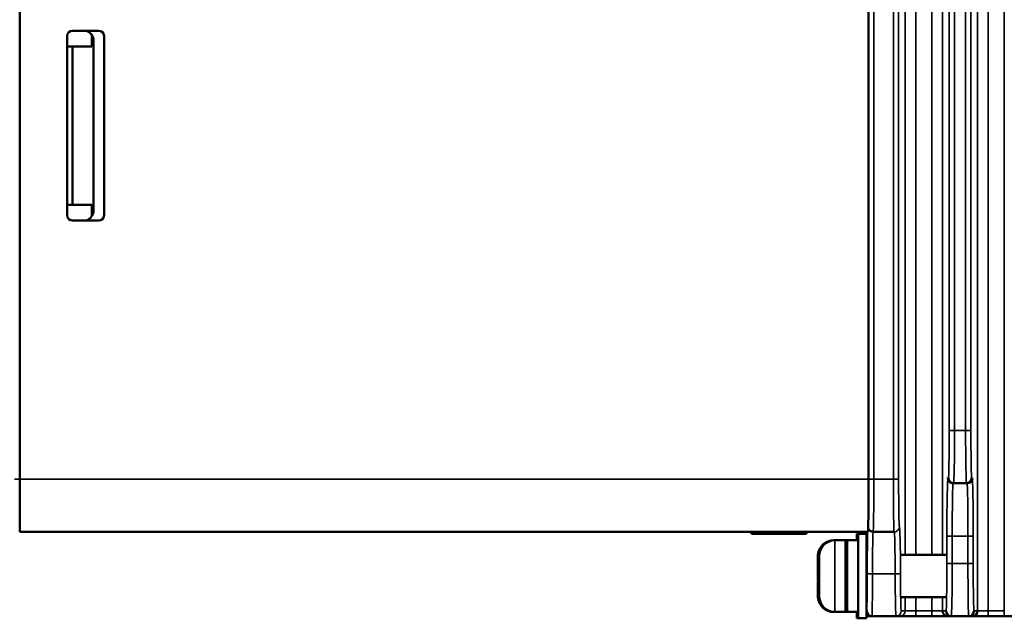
# Model space of a CAD drawing. Header units: millimetres. Extents: x 163 to 2699, y 224 to 730.
# Tile 113 of 168: x 725 to 819, y 397 to 454. Entities that reach past the tile are written whole.
import ezdxf

# ---------------------------------------------------------------- set-up
doc = ezdxf.new("R2010")
doc.units = ezdxf.units.MM
doc.layers.add('可見 (ISO)', color=7, linetype='Continuous', lineweight=50)
doc.layers.add('窄部可見 (ISO)', color=7, linetype='Continuous', lineweight=35)

msp = doc.modelspace()

# ---------------------------------------------------------------- linework, layer by layer
at = {"layer": '可見 (ISO)'}
for p, q in [((725.428, 560.522), (725.428, 410.522)), ((805.928, 410.522), (805.928, 560.522)), ((730.428, 453.022), (732.928, 453.022)), ((729.928, 435.522), (729.928, 452.522)), ((732.261, 452.619), (732.261, 451.522)), ((732.428, 435.977), (732.428, 452.066)), ((733.428, 452.522), (733.428, 435.522)), ((729.928, 436.522), (729.928, 451.522)), ((729.928, 451.522), (730.428, 451.522)), ((732.261, 451.522), (730.428, 451.522)), ((730.428, 451.522), (730.428, 436.522)), ((730.428, 436.522), (729.928, 436.522)), ((730.428, 436.522), (732.261, 436.522)), ((732.261, 436.522), (732.261, 435.424)), ((732.928, 435.022), (730.428, 435.022)), ((725.428, 405.522), (725.428, 410.522)), ((813.954, 410.122), (813.999, 410.122)), ((813.999, 410.122), (815.214, 410.122)), ((815.214, 410.122), (815.26, 410.122)), ((725.428, 405.522), (805.87, 405.522)), ((794.828, 405.322), (794.828, 405.522)), ((800.028, 405.322), (794.828, 405.322)), ((800.028, 405.322), (800.028, 405.522)), ((804.827, 404.722), (804.827, 405.322)), ((804.944, 405.322), (804.827, 405.322)), ((804.944, 397.322), (804.944, 405.322)), ((805.744, 405.322), (804.944, 405.322)), ((805.452, 405.522), (805.452, 405.322)), ((805.744, 397.322), (805.744, 405.322)), ((806.367, 405.522), (806.37, 405.522)), ((806.37, 405.522), (808.357, 405.522)), ((808.357, 405.522), (808.361, 405.522)), ((802.744, 404.722), (802.627, 404.722)), ((803.744, 404.722), (802.744, 404.722)), ((803.744, 397.922), (803.744, 404.722)), ((803.944, 404.722), (803.827, 404.722)), ((804.944, 404.722), (803.944, 404.722)), ((801.127, 401.822), (801.127, 403.155)), ((801.13, 403.322), (801.136, 403.322)), ((801.244, 401.822), (801.244, 403.155)), ((801.248, 403.322), (801.253, 403.322)), ((809.044, 403.322), (813.312, 403.322)), ((801.127, 401.822), (801.136, 401.822)), ((801.244, 401.822), (801.253, 401.822)), ((801.136, 400.822), (801.127, 400.822)), ((801.127, 399.489), (801.127, 400.822)), ((801.253, 400.822), (801.244, 400.822)), ((801.244, 399.489), (801.244, 400.822)), ((801.136, 399.322), (801.13, 399.322)), ((801.253, 399.322), (801.248, 399.322)), ((809.044, 399.322), (813.312, 399.322)), ((802.744, 397.922), (802.627, 397.922)), ((803.744, 397.922), (802.744, 397.922)), ((803.944, 397.922), (803.827, 397.922)), ((804.944, 397.922), (803.944, 397.922)), ((804.827, 397.322), (804.827, 397.922)), ((804.944, 397.322), (804.827, 397.322)), ((805.744, 397.322), (804.944, 397.322)), ((805.952, 397.522), (805.952, 397.522)), ((805.952, 397.522), (806.252, 397.522)), ((806.252, 397.522), (808.532, 397.522)), ((808.532, 397.522), (808.911, 397.522)), ((808.911, 397.522), (810.411, 397.522)), ((810.411, 397.522), (811.945, 397.522)), ((811.945, 397.522), (813.445, 397.522)), ((813.445, 397.522), (813.779, 397.522)), ((813.779, 397.522), (815.434, 397.522)), ((815.434, 397.522), (815.768, 397.522)), ((815.768, 397.522), (817.268, 397.522)), ((817.268, 397.522), (818.803, 397.522)), ((818.803, 397.522), (820.302, 397.522))]:
    msp.add_line(p, q, dxfattribs=at)
at = {"layer": '可見 (ISO)', "flags": 128}
for points in [[(801.136, 403.322), (801.135, 403.314), (801.134, 403.307), (801.134, 403.3), (801.133, 403.293), (801.133, 403.286), (801.132, 403.279), (801.131, 403.272), (801.131, 403.265), (801.13, 403.258), (801.13, 403.251), (801.13, 403.244), (801.129, 403.237), (801.129, 403.23), (801.129, 403.223), (801.128, 403.216), (801.128, 403.209), (801.128, 403.202), (801.128, 403.195), (801.127, 403.188), (801.127, 403.182), (801.127, 403.175), (801.127, 403.168), (801.127, 403.161), (801.127, 403.155)], [(801.253, 403.322), (801.252, 403.314), (801.252, 403.307), (801.251, 403.3), (801.25, 403.293), (801.25, 403.286), (801.249, 403.279), (801.249, 403.272), (801.248, 403.265), (801.248, 403.258), (801.247, 403.251), (801.247, 403.244), (801.246, 403.237), (801.246, 403.23), (801.246, 403.223), (801.245, 403.216), (801.245, 403.209), (801.245, 403.202), (801.245, 403.195), (801.245, 403.188), (801.244, 403.182), (801.244, 403.175), (801.244, 403.168), (801.244, 403.161), (801.244, 403.155)], [(801.136, 401.822), (801.135, 401.779), (801.134, 401.736), (801.133, 401.694), (801.132, 401.651), (801.132, 401.609), (801.131, 401.567), (801.131, 401.526), (801.131, 401.484), (801.131, 401.443), (801.131, 401.402), (801.13, 401.362), (801.13, 401.322), (801.13, 401.281), (801.131, 401.241), (801.131, 401.2), (801.131, 401.159), (801.131, 401.118), (801.131, 401.076), (801.132, 401.034), (801.132, 400.992), (801.133, 400.95), (801.134, 400.907), (801.135, 400.864), (801.136, 400.822)], [(801.253, 401.822), (801.252, 401.779), (801.251, 401.736), (801.25, 401.694), (801.25, 401.651), (801.249, 401.609), (801.249, 401.567), (801.248, 401.526), (801.248, 401.484), (801.248, 401.443), (801.248, 401.402), (801.248, 401.362), (801.248, 401.322), (801.248, 401.281), (801.248, 401.241), (801.248, 401.2), (801.248, 401.159), (801.248, 401.118), (801.249, 401.076), (801.249, 401.034), (801.25, 400.992), (801.25, 400.95), (801.251, 400.907), (801.252, 400.864), (801.253, 400.822)], [(801.127, 399.489), (801.127, 399.482), (801.127, 399.475), (801.127, 399.468), (801.127, 399.462), (801.127, 399.455), (801.128, 399.448), (801.128, 399.441), (801.128, 399.434), (801.128, 399.427), (801.129, 399.42), (801.129, 399.413), (801.129, 399.406), (801.13, 399.399), (801.13, 399.392), (801.13, 399.385), (801.131, 399.378), (801.131, 399.371), (801.132, 399.364), (801.133, 399.357), (801.133, 399.35), (801.134, 399.343), (801.134, 399.336), (801.135, 399.329), (801.136, 399.322)], [(801.244, 399.489), (801.244, 399.482), (801.244, 399.475), (801.244, 399.468), (801.244, 399.462), (801.245, 399.455), (801.245, 399.448), (801.245, 399.441), (801.245, 399.434), (801.245, 399.427), (801.246, 399.42), (801.246, 399.413), (801.246, 399.406), (801.247, 399.399), (801.247, 399.392), (801.248, 399.385), (801.248, 399.378), (801.249, 399.371), (801.249, 399.364), (801.25, 399.357), (801.25, 399.35), (801.251, 399.343), (801.252, 399.336), (801.252, 399.329), (801.253, 399.322)]]:
    msp.add_lwpolyline(points, dxfattribs=at)
at = {"layer": '可見 (ISO)'}
for centre, radius, start, end in [((730.428, 452.522), 0.5, 90, 180), ((731.428, 452.066), 1, 33.55731, 72.85815), ((732.928, 452.522), 0.5, 0, 90), ((731.428, 452.066), 1, 0, 33.55731), ((730.428, 435.522), 0.5, 180, 270), ((731.428, 435.977), 1, 287.14185, 326.44269), ((731.428, 435.977), 1, 326.44269, 0), ((732.928, 435.522), 0.5, 270, 0), ((813.954, 410.622), 0.5, 180, 270), ((813.999, 410.622), 0.5, 180, 270), ((815.214, 410.622), 0.5, 270, 0), ((815.26, 410.622), 0.5, 270, 0), ((806.37, 406.022), 0.5, 196.89995, 270), ((806.367, 406.022), 0.5, 197.73203, 270), ((802.627, 403.222), 1.5, 90, 176.17745), ((802.744, 403.222), 1.5, 90, 176.17745), ((803.827, 404.522), 0.2, 90, 114.48909), ((803.944, 404.522), 0.2, 90, 180), ((802.627, 399.422), 1.5, 183.82255, 270), ((802.744, 399.422), 1.5, 183.82255, 270), ((803.944, 398.122), 0.2, 180, 270), ((803.827, 398.122), 0.2, 245.51091, 270), ((806.252, 398.022), 0.5, 180, 270), ((813.445, 398.022), 0.5, 180, 270), ((813.779, 398.022), 0.5, 180, 270), ((815.434, 398.022), 0.5, 270, 0), ((815.768, 398.022), 0.5, 270, 0), ((805.952, 398.022), 0.5, 245.48039, 270), ((805.952, 398.022), 0.5, 245.49365, 270)]:
    msp.add_arc(centre, radius, start, end, dxfattribs=at)
msp.add_ellipse((805.87, 410.522), major_axis=(0, 5), ratio=0.01171, start_param=3.141593, end_param=4.712389, dxfattribs=at)
at = {"layer": '窄部可見 (ISO)'}
for p, q in [((806.422, 410.522), (806.422, 560.522)), ((808.279, 560.522), (808.279, 410.522)), ((808.779, 410.522), (808.779, 560.522)), ((813.578, 547.922), (813.578, 415.122)), ((814.077, 415.122), (814.077, 547.922)), ((815.136, 547.922), (815.136, 415.122)), ((815.636, 415.122), (815.636, 547.922)), ((809.411, 501.991), (809.411, 403.322)), ((810.411, 403.322), (810.411, 501.991)), ((811.945, 501.991), (811.945, 403.322)), ((812.945, 403.322), (812.945, 501.991)), ((816.268, 501.991), (816.268, 398.022)), ((817.268, 398.022), (817.268, 501.991)), ((818.803, 501.991), (818.803, 398.022)), ((813.578, 415.122), (814.077, 415.122)), ((815.136, 415.122), (814.077, 415.122)), ((815.636, 415.122), (815.136, 415.122)), ((725.428, 410.515), (724.928, 410.515)), ((805.928, 410.522), (725.428, 410.522)), ((805.928, 410.522), (806.422, 410.522)), ((808.279, 410.522), (806.422, 410.522)), ((808.279, 410.522), (808.779, 410.522)), ((813.499, 410.622), (813.454, 410.622)), ((815.76, 410.622), (815.714, 410.622)), ((805.452, 405.322), (805.452, 405.522)), ((808.861, 406.022), (808.857, 406.022)), ((802.627, 404.722), (802.627, 404.717)), ((802.744, 404.722), (802.744, 397.922)), ((803.827, 404.722), (803.827, 404.684)), ((803.944, 404.722), (803.944, 397.922)), ((813.358, 405.122), (813.858, 405.122)), ((813.358, 405.122), (813.358, 402.522)), ((813.858, 405.122), (815.356, 405.122)), ((813.858, 402.522), (813.858, 405.122)), ((815.856, 405.122), (815.356, 405.122)), ((815.356, 405.122), (815.356, 402.522)), ((815.856, 402.522), (815.856, 405.122)), ((813.358, 402.522), (813.858, 402.522)), ((815.356, 402.522), (813.858, 402.522)), ((815.856, 402.522), (815.356, 402.522)), ((806.304, 401.522), (808.455, 401.522)), ((809.411, 399.322), (809.411, 398.022)), ((810.411, 398.022), (810.411, 399.322)), ((811.945, 399.322), (811.945, 398.022)), ((812.945, 398.022), (812.945, 399.322)), ((802.627, 397.926), (802.627, 397.922)), ((803.827, 397.959), (803.827, 397.922)), ((805.752, 398.022), (805.744, 398.022)), ((809.411, 398.022), (809.032, 398.022)), ((810.411, 398.022), (809.411, 398.022)), ((810.411, 397.522), (810.411, 398.022)), ((811.945, 398.022), (810.411, 398.022)), ((811.945, 397.522), (811.945, 398.022)), ((812.945, 398.022), (811.945, 398.022)), ((813.279, 398.022), (812.945, 398.022)), ((816.268, 398.022), (815.934, 398.022)), ((817.268, 398.022), (816.268, 398.022)), ((817.268, 398.022), (817.268, 397.522)), ((818.803, 398.022), (817.268, 398.022)), ((818.803, 398.022), (818.803, 397.522))]:
    msp.add_line(p, q, dxfattribs=at)
for centre in [(808.357, 406.022), (808.361, 406.022), (808.532, 398.022), (808.911, 398.022)]:
    msp.add_arc(centre, 0.5, 270, 0, dxfattribs=at)
for centre, major_axis, ratio, start_param, end_param in [((813.499, 415.122), (0, -4.5), 0.017455, 0, 1.570796), ((813.999, 415.122), (0, 5), 0.01571, 3.141593, 4.712389), ((815.214, 415.122), (0, -5), 0.01571, 4.712389, 6.283185), ((815.714, 415.122), (0, 4.5), 0.017455, 1.570796, 3.141593), ((806.37, 410.522), (0, 5), 0.010539, 3.141593, 4.712389), ((808.357, 410.522), (0, -5), 0.01571, 4.712389, 6.283185), ((808.857, 410.522), (0, 4.5), 0.017455, 1.570796, 3.141593), ((813.454, 405.122), (0, -5.5), 0.017455, 3.141593, 4.712389), ((813.954, 405.122), (0, 5), 0.019201, 0, 1.570796), ((815.26, 405.122), (0, -5), 0.019201, 1.570796, 3.141593), ((815.76, 405.122), (0, 5.5), 0.017455, 4.712389, 6.283185), ((805.867, 400.522), (0, -5.5), 0.01171, 3.571292, 4.511031), ((806.367, 400.522), (0, 5), 0.012881, 0, 1.369438), ((808.361, 400.522), (0, -5), 0.019201, 1.772154, 3.141593), ((808.861, 400.522), (0, 5.5), 0.017455, 4.913747, 6.283185), ((813.279, 402.522), (0, -4.5), 0.017455, 0, 1.570796), ((813.779, 402.522), (0, 5), 0.01571, 3.141593, 4.712389), ((815.434, 402.522), (0, -5), 0.01571, 4.712389, 6.283185), ((815.934, 402.522), (0, 4.5), 0.017455, 1.570796, 3.141593), ((805.752, 402.522), (0, -4.5), 0.01171, 0, 1.369438), ((806.304, 401.622), (-0.5, 0.001), 0.199999, 0.011951, 1.571274), ((806.252, 402.522), (0, 5), 0.010539, 3.141593, 4.511031), ((808.455, 401.622), (0.5, 0.002), 0.199999, 4.711676, 6.265372), ((808.532, 402.522), (0, -5), 0.01571, 4.913747, 6.283185), ((809.032, 402.522), (0, 4.5), 0.017455, 1.772154, 3.141593)]:
    msp.add_ellipse(centre, major_axis=major_axis, ratio=ratio, start_param=start_param, end_param=end_param, dxfattribs=at)

doc.saveas('drawing.dxf')
